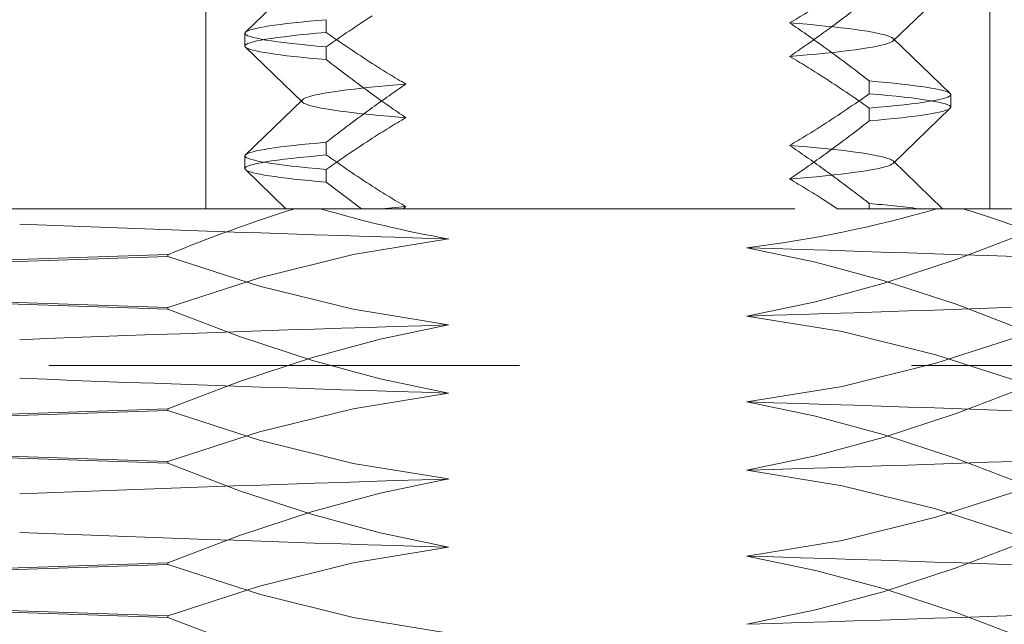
# Model space of a CAD drawing. Extents: x 5.1 to 61.7, y -5.9 to 61.5.
# Tile 18 of 23: x 16.856 to 17.107, y 38.124 to 38.278. Entities that reach past the tile are written whole.
import ezdxf

# ---------------------------------------------------------------- set-up
doc = ezdxf.new("R2010")
doc.units = 0
doc.header["$MEASUREMENT"] = 0
doc.linetypes.add('DASHED', pattern=[15, 12, -3])

msp = doc.modelspace()

# ---------------------------------------------------------------- linework, layer by layer
at = {"color": 7, "linetype": 'DASHED', "lineweight": 13, "ltscale": 0.001499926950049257}
for p, q in [((16.90370094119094, 38.29014575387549), (16.90370094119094, 38.23014867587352)), ((17.10370161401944, 38.29014575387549), (17.10370161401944, 38.23014867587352))]:
    msp.add_line(p, q, dxfattribs=at)
at = {"color": 7, "linetype": 'DASHED', "lineweight": 13, "ltscale": 0.0005053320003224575}
for p, q in [((16.91383902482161, 38.27515849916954), (16.92836611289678, 38.28921340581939)), ((16.92836611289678, 38.25733094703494), (16.91383902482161, 38.27138585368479)), ((16.91383902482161, 38.24390801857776), (16.92836611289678, 38.25796292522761))]:
    msp.add_line(p, q, dxfattribs=at)
at = {"color": 7, "linetype": 'DASHED', "lineweight": 13, "ltscale": 0.0005053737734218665}
msp.add_line((17.07903644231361, 38.27295498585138), (17.09356353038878, 38.28701229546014), dxfattribs=at)
at = {"color": 7, "linetype": 'DASHED', "lineweight": 13, "ltscale": 8.109986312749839e-05}
for p, q in [((16.93446482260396, 38.27835683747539), (16.93446482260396, 38.27511284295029)), ((16.93446482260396, 38.27143150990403), (16.93446482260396, 38.26818751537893)), ((17.07293773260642, 38.26273279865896), (17.07293773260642, 38.25948880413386)), ((17.09370170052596, 38.25926773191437), (17.09370170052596, 38.25602373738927))]:
    msp.add_line(p, q, dxfattribs=at)
at = {"color": 7, "linetype": 'DASHED', "lineweight": 13, "ltscale": 0.0001118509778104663}
for p, q in [((17.05708781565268, 38.27717938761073), (17.05263032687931, 38.27756386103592)), ((16.95477222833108, 38.25335645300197), (16.9503147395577, 38.25374092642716)), ((16.9503147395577, 38.2303024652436), (16.95477222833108, 38.2306869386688))]:
    msp.add_line(p, q, dxfattribs=at)
at = {"color": 7, "linetype": 'DASHED', "lineweight": 13, "ltscale": 7.456496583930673e-06}
for p, q in [((16.91370085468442, 38.27489417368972), (16.91383902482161, 38.27515849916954)), ((17.09370170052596, 38.25926773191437), (17.09356353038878, 38.25953205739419)), ((17.09370170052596, 38.25602373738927), (17.09356353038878, 38.25575941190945))]:
    msp.add_line(p, q, dxfattribs=at)
at = {"color": 7, "linetype": 'DASHED', "lineweight": 13, "ltscale": 8.115993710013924e-05}
for p, q in [((16.91370085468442, 38.27489417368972), (16.91370085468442, 38.27164777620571)), ((17.07293773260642, 38.2558074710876), (17.07293773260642, 38.25256107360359)), ((16.93446482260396, 38.24710875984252), (16.93446482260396, 38.24386236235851)), ((16.93446482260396, 38.24018102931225), (16.93446482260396, 38.23693463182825))]:
    msp.add_line(p, q, dxfattribs=at)
at = {"color": 7, "linetype": 'DASHED', "lineweight": 13, "ltscale": 8.93392079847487e-06}
for p, q in [((17.07920104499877, 38.27327217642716), (17.07903644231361, 38.27358936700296)), ((16.92836611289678, 38.25733094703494), (16.92820151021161, 38.25764813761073))]:
    msp.add_line(p, q, dxfattribs=at)
at = {"color": 7, "linetype": 'DASHED', "lineweight": 13, "ltscale": 0.00050537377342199}
msp.add_line((17.09356353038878, 38.25953205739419), (17.07903644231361, 38.27358936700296), dxfattribs=at)
at = {"color": 7, "linetype": 'DASHED', "lineweight": 13, "ltscale": 8.9339207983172e-06}
msp.add_line((17.07903644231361, 38.27295498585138), (17.07920104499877, 38.27327217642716), dxfattribs=at)
at = {"color": 7, "linetype": 'DASHED', "lineweight": 13, "ltscale": 7.40330980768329e-06}
msp.add_line((16.91370085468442, 38.27164777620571), (16.91383902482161, 38.27138585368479), dxfattribs=at)
at = {"color": 7, "linetype": 'DASHED', "lineweight": 13, "ltscale": 0.0001118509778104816}
for p, q in [((17.05263032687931, 38.2689804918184), (17.05708781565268, 38.2693649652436)), ((17.05263032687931, 38.23773241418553), (17.05708781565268, 38.23811688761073))]:
    msp.add_line(p, q, dxfattribs=at)
at = {"color": 7, "linetype": 'DASHED', "lineweight": 13, "ltscale": 0.0001118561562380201}
for p, q in [((16.9503147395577, 38.26155294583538), (16.95477222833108, 38.26193982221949)), ((17.05708781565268, 38.24592650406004), (17.05263032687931, 38.24631338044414))]:
    msp.add_line(p, q, dxfattribs=at)
at = {"color": 7, "linetype": 'DASHED', "lineweight": 13, "ltscale": 8.880642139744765e-06}
for p, q in [((16.92820151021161, 38.25764813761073), (16.92836611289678, 38.25796292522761)), ((17.07920104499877, 38.24202169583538), (17.07903644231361, 38.24233648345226)), ((17.07903644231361, 38.2417069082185), (17.07920104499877, 38.24202169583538))]:
    msp.add_line(p, q, dxfattribs=at)
at = {"color": 7, "linetype": 'DASHED', "lineweight": 13, "ltscale": 0.0005052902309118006}
msp.add_line((17.07903644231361, 38.2417069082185), (17.09356353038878, 38.25575941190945), dxfattribs=at)
at = {"color": 7, "linetype": 'DASHED', "lineweight": 13, "ltscale": 7.456496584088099e-06}
for p, q in [((16.91370085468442, 38.24364369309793), (16.91383902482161, 38.24390801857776)), ((16.91370085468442, 38.24039969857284), (16.91383902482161, 38.24013537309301))]:
    msp.add_line(p, q, dxfattribs=at)
at = {"color": 7, "linetype": 'DASHED', "lineweight": 13, "ltscale": 8.109986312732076e-05}
msp.add_line((16.91370085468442, 38.24364369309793), (16.91370085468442, 38.24039969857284), dxfattribs=at)
at = {"color": 7, "linetype": 'DASHED', "lineweight": 13, "ltscale": 0.0004383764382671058}
msp.add_line((17.09163876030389, 38.23014386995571), (17.07903644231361, 38.24233648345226), dxfattribs=at)
at = {"color": 7, "linetype": 'DASHED', "lineweight": 13, "ltscale": 0.000359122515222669}
msp.add_line((16.92416453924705, 38.23014867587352), (16.91383902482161, 38.24013537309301), dxfattribs=at)
at = {"color": 7, "linetype": 'DASHED', "lineweight": 13, "ltscale": 0.0002807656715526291}
msp.add_line((16.93446482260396, 38.23693463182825), (16.94341344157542, 38.23014867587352), dxfattribs=at)
at = {"color": 7, "linetype": 'DASHED', "lineweight": 13, "ltscale": 0.0001074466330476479}
msp.add_line((17.06120168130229, 38.23249876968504), (17.06480011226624, 38.23014867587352), dxfattribs=at)
at = {"color": 7, "linetype": 'DASHED', "lineweight": 13, "ltscale": 0.002202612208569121}
msp.add_line((16.79120161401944, 38.23014867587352), (16.8793061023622, 38.23014867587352), dxfattribs=at)
at = {"color": 7, "linetype": 'DASHED', "lineweight": 13, "ltscale": 0.00999997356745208}
for p, q in [((17.20370074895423, 38.23014867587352), (16.80370180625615, 38.23014867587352)), ((17.20370074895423, 38.1901466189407), (16.80370180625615, 38.1901466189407))]:
    msp.add_line(p, q, dxfattribs=at)
at = {"color": 7, "linetype": 'DASHED', "lineweight": 13, "ltscale": 0.001882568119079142}
msp.add_line((16.92640289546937, 38.23014867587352), (16.8511001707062, 38.23014867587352), dxfattribs=at)
at = {"color": 7, "linetype": 'DASHED', "lineweight": 13, "ltscale": 0.0001463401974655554}
msp.add_line((16.88515971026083, 38.23014867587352), (16.8793061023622, 38.23014867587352), dxfattribs=at)
at = {"color": 7, "linetype": 'DASHED', "lineweight": 13, "ltscale": 0.0002096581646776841}
for p, q in [((16.89354603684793, 38.23014867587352), (16.88515971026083, 38.23014867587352)), ((16.91556795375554, 38.23014867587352), (16.90718162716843, 38.23014867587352))]:
    msp.add_line(p, q, dxfattribs=at)
at = {"color": 7, "linetype": 'DASHED', "lineweight": 13, "ltscale": 0.0003408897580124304}
msp.add_line((16.90718162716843, 38.23014867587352), (16.89354603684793, 38.23014867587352), dxfattribs=at)
at = {"color": 7, "linetype": 'DASHED', "lineweight": 13, "ltscale": 0.0001241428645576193}
msp.add_line((16.92053366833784, 38.23014867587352), (16.91556795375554, 38.23014867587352), dxfattribs=at)
at = {"color": 7, "linetype": 'DASHED', "lineweight": 13, "ltscale": 0.002079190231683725}
msp.add_line((17.00370127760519, 38.23014867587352), (16.92053366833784, 38.23014867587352), dxfattribs=at)
at = {"color": 7, "linetype": 'DASHED', "lineweight": 13, "ltscale": 3.814697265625e-06}
msp.add_line((16.92416453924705, 38.23014867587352), (16.92431712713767, 38.23014867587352), dxfattribs=at)
at = {"color": 7, "linetype": 'DASHED', "lineweight": 13, "ltscale": 0.0006067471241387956}
msp.add_line((16.92431712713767, 38.23014867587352), (16.94858701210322, 38.23014867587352), dxfattribs=at)
at = {"color": 7, "linetype": 'DASHED', "lineweight": 13, "ltscale": 0.004261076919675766}
msp.add_line((16.92640289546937, 38.23014867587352), (17.0968459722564, 38.23014867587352), dxfattribs=at)
at = {"color": 7, "linetype": 'DASHED', "lineweight": 13, "ltscale": 4.33639634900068e-05}
msp.add_line((16.94858701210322, 38.23014867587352), (16.9503147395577, 38.2303024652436), dxfattribs=at)
at = {"color": 7, "linetype": 'DASHED', "lineweight": 13, "ltscale": 4.030963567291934e-05}
msp.add_line((16.94858701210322, 38.23014867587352), (16.95019939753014, 38.23014867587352), dxfattribs=at)
at = {"color": 7, "linetype": 'DASHED', "lineweight": 13, "ltscale": 9.437621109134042e-05}
msp.add_line((16.95019939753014, 38.23014867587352), (16.9539744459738, 38.23014867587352), dxfattribs=at)
at = {"color": 7, "linetype": 'DASHED', "lineweight": 13, "ltscale": 2.405960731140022e-05}
msp.add_line((16.9539744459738, 38.23014867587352), (16.95477222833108, 38.2306869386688), dxfattribs=at)
at = {"color": 7, "linetype": 'DASHED', "lineweight": 13, "ltscale": 0.002770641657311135}
msp.add_line((16.9539744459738, 38.23014867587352), (17.06480011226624, 38.23014867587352), dxfattribs=at)
at = {"color": 7, "linetype": 'DASHED', "lineweight": 13, "ltscale": 0.004187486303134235}
msp.add_line((17.17120072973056, 38.23014867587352), (17.00370127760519, 38.23014867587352), dxfattribs=at)
at = {"color": 7, "linetype": 'DASHED', "lineweight": 13, "ltscale": 0.0006674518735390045}
msp.add_line((17.06480011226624, 38.23014867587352), (17.0914981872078, 38.23014867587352), dxfattribs=at)
at = {"color": 7, "linetype": 'DASHED', "lineweight": 13, "ltscale": 3.334105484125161e-05}
msp.add_line((17.07293773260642, 38.23148231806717), (17.07293773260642, 38.23014867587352), dxfattribs=at)
at = {"color": 7, "linetype": 'DASHED', "lineweight": 13, "ltscale": 3.544364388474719e-06}
msp.add_line((17.0914981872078, 38.23014867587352), (17.09163996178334, 38.23014867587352), dxfattribs=at)
at = {"color": 7, "linetype": 'DASHED', "lineweight": 13, "ltscale": 0.001700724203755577}
msp.add_line((17.16487494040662, 38.23014867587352), (17.0968459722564, 38.23014867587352), dxfattribs=at)
at = {"color": 7, "linetype": 'DASHED', "lineweight": 13, "ltscale": 0.001368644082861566}
for p, q in [((16.89401461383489, 38.218448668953), (16.83929923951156, 38.21662482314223)), ((16.83929923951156, 38.21619469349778), (16.89401461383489, 38.21801853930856)), ((16.83929923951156, 38.20679912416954), (16.89401461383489, 38.20497527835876)), ((16.89401461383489, 38.17914827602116), (16.83929923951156, 38.17732443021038)), ((16.83929923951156, 38.13759390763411), (16.89401461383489, 38.13941775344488)), ((16.89401461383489, 38.12594436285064), (16.83929923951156, 38.12776820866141))]:
    msp.add_line(p, q, dxfattribs=at)
at = {"color": 7, "linetype": 'DASHED', "lineweight": 13, "ltscale": 1.075324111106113e-05}
for p, q in [((16.89401461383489, 38.218448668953), (16.89401461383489, 38.21801853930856)), ((16.89401461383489, 38.20454514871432), (16.89401461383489, 38.20497527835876)), ((16.89401461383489, 38.12594436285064), (16.89401461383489, 38.12637449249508))]:
    msp.add_line(p, q, dxfattribs=at)
at = {"color": 7, "linetype": 'DASHED', "lineweight": 13, "ltscale": 0.001368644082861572}
for p, q in [((16.89401461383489, 38.20454514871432), (16.83929923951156, 38.2063689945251)), ((16.83929923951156, 38.17689430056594), (16.89401461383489, 38.17871814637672)), ((16.83929923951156, 38.1674987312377), (16.89401461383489, 38.16567488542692))]:
    msp.add_line(p, q, dxfattribs=at)
at = {"color": 7, "linetype": 'DASHED', "lineweight": 13, "ltscale": 1.075324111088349e-05}
for p, q in [((16.89401461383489, 38.17914827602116), (16.89401461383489, 38.17871814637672)), ((16.89401461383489, 38.16524475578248), (16.89401461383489, 38.16567488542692))]:
    msp.add_line(p, q, dxfattribs=at)
at = {"color": 7, "linetype": 'DASHED', "lineweight": 13, "ltscale": 0.001368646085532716}
for p, q in [((16.89401461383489, 38.16524475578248), (16.83929923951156, 38.16707100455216)), ((16.83929923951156, 38.12820074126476), (16.89401461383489, 38.12637449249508))]:
    msp.add_line(p, q, dxfattribs=at)
at = {"color": 7, "linetype": 'DASHED', "lineweight": 13, "ltscale": 0.001368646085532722}
msp.add_line((16.89401461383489, 38.13985028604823), (16.83929923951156, 38.13802403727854), dxfattribs=at)
at = {"color": 7, "linetype": 'DASHED', "lineweight": 13, "ltscale": 1.081331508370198e-05}
msp.add_line((16.89401461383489, 38.13985028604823), (16.89401461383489, 38.13941775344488), dxfattribs=at)
at = {"color": 7, "linetype": 'DASHED', "lineweight": 13, "ltscale": 0.03937007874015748}
for points in [[(17.04174372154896, 38.20279339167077), (17.05920842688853, 38.20645069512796), (17.07645085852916, 38.21110522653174), (17.09508340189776, 38.21721114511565), (17.11338794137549, 38.22419414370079)], [(16.89401461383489, 38.20497527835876), (16.91745547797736, 38.21254940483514), (16.94135771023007, 38.21847510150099), (16.96565883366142, 38.22244478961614)], [(17.04174372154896, 38.22020042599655), (17.05920842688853, 38.21654312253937), (17.0764496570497, 38.21188859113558), (17.09508340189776, 38.20578267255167), (17.11338794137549, 38.19879967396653)], [(16.89401461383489, 38.21801853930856), (16.91745547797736, 38.21044441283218), (16.94135771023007, 38.20451871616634), (16.96565883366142, 38.20054902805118)], [(16.96565883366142, 38.18314679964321), (16.94819412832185, 38.18680170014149), (16.93095169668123, 38.19145623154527), (16.91231915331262, 38.19755974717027), (16.89401461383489, 38.20454514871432)], [(17.11338794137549, 38.18532388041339), (17.08994707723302, 38.19290040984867), (17.06604484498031, 38.19882370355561), (17.04174372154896, 38.20279339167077)], [(16.96565883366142, 38.20054902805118), (16.94819412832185, 38.196891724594), (16.93095169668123, 38.19223959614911), (16.91231915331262, 38.18613367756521), (16.89401461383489, 38.17914827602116)], [(17.11338794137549, 38.19836714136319), (17.08994707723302, 38.19079301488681), (17.06604484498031, 38.18486731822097), (17.04174372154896, 38.1808976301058)], [(17.04174372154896, 38.16349540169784), (17.05920842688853, 38.16715270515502), (17.07645085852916, 38.1718048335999), (17.09508340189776, 38.17791075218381), (17.11338794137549, 38.18489615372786)], [(16.89401461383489, 38.16567488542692), (16.91745547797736, 38.17325141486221), (16.94135771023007, 38.17917470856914), (16.96565883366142, 38.18314679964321)], [(17.04174372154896, 38.1808976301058), (17.05920842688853, 38.17724272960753), (17.07645085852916, 38.17258819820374), (17.09508340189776, 38.16648468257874), (17.11338794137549, 38.15949928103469)], [(16.89401461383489, 38.17871814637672), (16.91745547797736, 38.17114401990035), (16.94135771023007, 38.1652183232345), (16.96565883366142, 38.16124863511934)], [(16.96565883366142, 38.14384400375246), (16.94819412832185, 38.14750130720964), (16.93095169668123, 38.15215583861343), (16.91231915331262, 38.15826175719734), (16.89401461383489, 38.16524475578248)], [(16.96565883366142, 38.16124863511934), (16.94819412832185, 38.15759373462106), (16.93095169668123, 38.15293680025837), (16.91231915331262, 38.14683328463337), (16.89401461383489, 38.13985028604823)], [(17.11338794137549, 38.14602589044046), (17.08994707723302, 38.15360001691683), (17.06604484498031, 38.15952571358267), (17.04174372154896, 38.16349540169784)], [(17.11338794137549, 38.15906915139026), (17.08994707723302, 38.15149502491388), (17.06604484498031, 38.14556932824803), (17.04174372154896, 38.14159964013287)], [(16.89401461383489, 38.12637449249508), (16.91745547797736, 38.13394861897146), (16.94135771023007, 38.1398743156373), (16.96565883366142, 38.14384400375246)], [(17.04174372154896, 38.12419500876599), (17.05920842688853, 38.12784990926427), (17.07645085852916, 38.13250684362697), (17.09508340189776, 38.13861035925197), (17.11338794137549, 38.14559335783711)], [(17.04174372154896, 38.14159964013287), (17.05920842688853, 38.13794233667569), (17.07645085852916, 38.1332878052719), (17.09508340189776, 38.12718188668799), (17.11338794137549, 38.12019888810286)], [(16.89401461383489, 38.13941775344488), (16.91745547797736, 38.1318436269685), (16.94135771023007, 38.12591793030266), (16.96565883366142, 38.1219482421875)], [(16.96565883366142, 38.10454601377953), (16.94819412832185, 38.1082009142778), (16.93095169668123, 38.1128554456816), (16.91231915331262, 38.1189613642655), (16.89401461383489, 38.12594436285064)]]:
    msp.add_lwpolyline(points, dxfattribs=at)
for centre, radius, start, end in [((16.94592573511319, 38.46195491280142), 0.2130409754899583, 300.0570030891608, 302.7581550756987), ((16.80869515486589, 38.6227897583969), 0.4298020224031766, 305.9795762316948, 307.9374943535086), ((17.1141124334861, 38.01871712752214), 0.3100586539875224, 122.7893842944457, 125.4083110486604), ((16.87533401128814, 38.01528089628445), 0.316583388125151, 54.04840022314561, 55.9422853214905), ((17.1141124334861, 38.52782482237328), 0.3100586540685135, 234.5916889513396, 237.2106157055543), ((16.87533401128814, 38.53126345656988), 0.3165834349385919, 304.0577146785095, 305.9515997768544), ((16.80869515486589, 37.92375459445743), 0.4298020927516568, 52.06250564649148, 54.02042376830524), ((17.19870740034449, 38.60716331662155), 0.4298020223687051, 232.0625108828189, 234.0204255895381), ((17.06147682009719, 38.44632847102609), 0.2130409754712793, 237.2418433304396, 239.9429919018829), ((16.94592573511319, 38.084587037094), 0.2130409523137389, 57.24184492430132, 59.94299691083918), ((17.13206854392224, 37.99965685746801), 0.3165833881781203, 124.0577094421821, 125.9515979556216), ((16.89328892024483, 38.00309308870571), 0.3100586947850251, 54.59168713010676, 57.21061729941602), ((17.13206854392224, 38.51563701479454), 0.3165834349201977, 234.0484020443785, 235.9422905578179), ((16.89328892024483, 38.51219838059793), 0.310058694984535, 302.789382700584, 305.4083128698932), ((17.19870740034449, 37.90812815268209), 0.4298020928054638, 125.9795744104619, 127.9374891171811), ((17.06147682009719, 38.06896299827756), 0.2130409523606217, 120.0570080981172, 122.7581566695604), ((16.80869515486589, 38.59153927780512), 0.4298020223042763, 305.9795762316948, 307.9374943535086), ((16.94592573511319, 38.43070443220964), 0.2130409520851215, 300.0570030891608, 302.7581550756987), ((17.1141124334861, 37.98746904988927), 0.3100586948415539, 122.7893842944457, 125.4083110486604), ((16.87533401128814, 37.98403281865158), 0.3165834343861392, 54.04840022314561, 55.9422853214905), ((17.1141124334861, 38.4965743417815), 0.310058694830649, 234.5916889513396, 237.2106157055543), ((16.87533401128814, 38.50001057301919), 0.3165834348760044, 304.0577146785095, 305.9515997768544), ((16.80869515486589, 37.89250411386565), 0.4298020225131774, 52.06250564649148, 54.02042376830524), ((16.94635826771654, 38.05407907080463), 0.212184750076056, 57.23206750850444, 59.94406925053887), ((17.06147682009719, 38.41508039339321), 0.2130409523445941, 237.2418433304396, 239.9429919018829), ((17.05212930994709, 37.83164197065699), 0.4178709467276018, 107.5103194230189, 112.233367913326), ((17.02026847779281, 38.52664016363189), 0.3090635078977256, 253.6013553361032, 259.8225306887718), ((17.00488113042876, 38.52161317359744), 0.3036710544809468, 276.9726234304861, 286.3065960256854), ((17.05231433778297, 37.97308974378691), 0.2592120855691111, 82.61659533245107, 85.43670530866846), ((16.97928841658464, 37.85049558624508), 0.3974362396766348, 70.28078874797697, 72.79515213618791), ((17.32441338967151, 50.19740788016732), 11.98033198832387, 267.7605355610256, 268.2840012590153), ((16.68298916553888, 26.24523493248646), 11.98033198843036, 87.76053373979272, 88.2839994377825), ((16.68298916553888, 50.17776128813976), 11.9803319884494, 271.7160005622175, 272.2394662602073), ((17.32441338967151, 26.22558353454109), 11.98033198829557, 91.71599874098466, 92.23946443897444), ((17.32441338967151, 50.15810989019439), 11.98033198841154, 267.7605355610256, 268.2840012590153), ((16.68298916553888, 26.20593453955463), 11.98033198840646, 87.76053373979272, 88.2839994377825), ((16.68298916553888, 50.13845849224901), 11.98033198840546, 271.7160005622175, 272.2394662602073), ((17.32441338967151, 26.18628314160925), 11.98033198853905, 91.71599874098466, 92.23946443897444), ((17.32441338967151, 50.11881190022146), 11.98033198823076, 267.7605355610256, 268.2840012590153), ((16.68298916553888, 26.16663414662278), 11.98033198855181, 87.76053373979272, 88.2839994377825), ((16.68298916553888, 50.09916050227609), 11.98033198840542, 271.7160005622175, 272.2394662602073)]:
    msp.add_arc(centre, radius, start, end, dxfattribs=at)
for centre, major_axis, ratio, start_param, end_param in [((17.00375414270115, 38.2768477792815), (0.09005208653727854, 0.001960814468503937), 0.05235415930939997, 2.447611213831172, 3.085098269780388), ((17.00370127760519, 38.27522337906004), (0.07549976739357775, -0.001960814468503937), 0.06241185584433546, 0.06781791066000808, 0.78701902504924), ((17.00374693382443, 38.2736037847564), (0.09004607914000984, 0.001960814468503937), 0.05235555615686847, 2.447586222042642, 3.140451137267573), ((17.00374693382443, 38.27294056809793), (0.09004607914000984, -0.001960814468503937), 0.05235555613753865, 3.142734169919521, 3.835599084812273), ((17.00370127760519, 38.27131857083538), (0.07549976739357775, 0.001960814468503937), 0.06241185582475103, 5.496166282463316, 6.215367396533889), ((17.00375414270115, 38.26969657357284), (0.09005208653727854, -0.001960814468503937), 0.05235417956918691, 3.198087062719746, 3.835574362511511), ((17.00370127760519, 38.26122374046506), (0.09000042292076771, -0.001960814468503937), 0.05236705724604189, 0.05648559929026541, 0.6941926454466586), ((17.00370127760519, 38.2595993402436), (0.07549976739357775, 0.001960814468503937), 0.06241185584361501, 2.354573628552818, 3.073774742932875), ((17.00370127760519, 38.25797734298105), (0.09000042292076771, -0.001960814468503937), 0.05236705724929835, 0.001139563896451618, 0.6941926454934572), ((17.00370127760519, 38.2573165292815), (0.09000042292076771, 0.001960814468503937), 0.05236705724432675, 5.588992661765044, 6.282045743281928), ((17.00370127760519, 38.25569212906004), (0.07549976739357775, -0.001960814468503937), 0.06241185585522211, 3.209410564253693, 3.928611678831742), ((17.00370127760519, 38.2540725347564), (0.09000042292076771, 0.001960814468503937), 0.05236705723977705, 5.588992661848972, 6.226699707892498), ((17.00375414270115, 38.24559729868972), (0.09005208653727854, 0.001960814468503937), 0.0523541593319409, 2.447611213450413, 3.085098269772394), ((17.00370127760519, 38.24397530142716), (0.07549976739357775, -0.001960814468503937), 0.06241185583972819, 0.06781791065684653, 0.7870190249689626), ((17.00374693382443, 38.24235330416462), (0.09004607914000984, 0.001960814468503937), 0.05235557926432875, 2.447585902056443, 3.140451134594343), ((17.00374693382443, 38.24169249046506), (0.09004607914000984, -0.001960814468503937), 0.05235557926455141, 3.142734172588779, 3.835599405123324), ((17.00370127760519, 38.2400680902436), (0.07549976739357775, 0.001960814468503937), 0.0624118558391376, 5.496166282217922, 6.21536739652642), ((17.00375414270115, 38.23844609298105), (0.09005208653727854, -0.001960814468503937), 0.05235415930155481, 3.198087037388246, 3.835574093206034)]:
    msp.add_ellipse(centre, major_axis=major_axis, ratio=ratio, start_param=start_param, end_param=end_param, dxfattribs=at)

doc.saveas('drawing.dxf')
